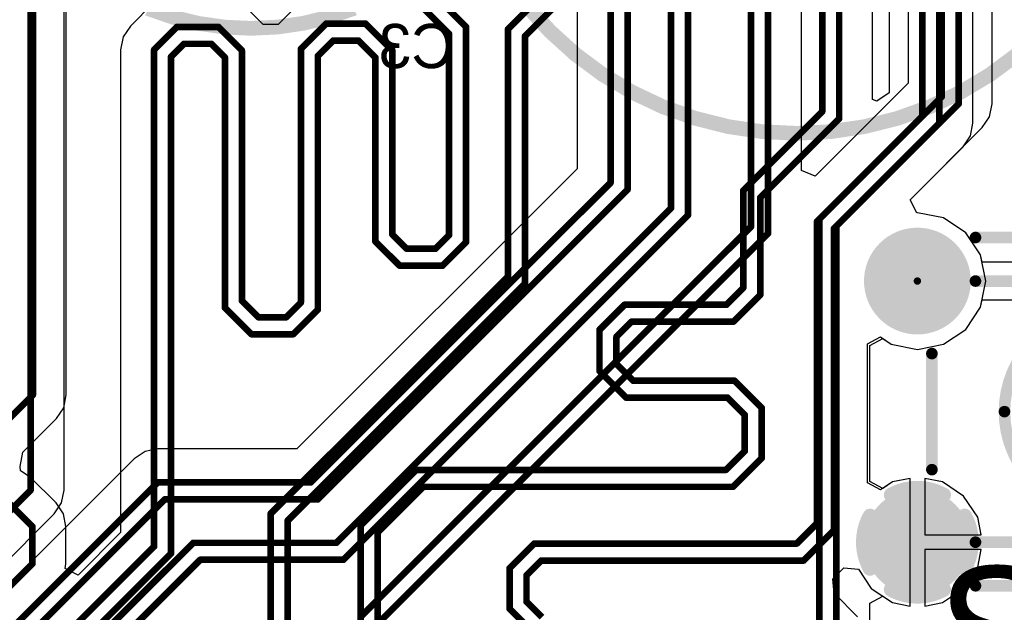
# Model space of a CAD drawing. Header units: millimetres. Extents: x 1.4 to 10.4, y 0 to 10.9.
# Tile 108 of 177: x 7.713 to 8.381, y 2.464 to 2.866. Entities that reach past the tile are written whole.
import ezdxf

# ---------------------------------------------------------------- set-up
doc = ezdxf.new("R2010")
doc.units = ezdxf.units.MM
doc.header["$MEASUREMENT"] = 0
for name, color, linetype in [('BottomLayer', 5, 'Continuous'), ('BottomOverlay', 54, 'Continuous'), ('BottomSolder', 6, 'Continuous'), ('InternalPlane1', 76, 'Continuous'), ('InternalPlane2', 16, 'Continuous'), ('TopLayer', 1, 'Continuous'), ('TopOverlay', 2, 'Continuous'), ('TopSolder', 216, 'Continuous')]:
    doc.layers.add(name, color=color, linetype=linetype)

msp = doc.modelspace()

# ---------------------------------------------------------------- linework, layer by layer
at = {"layer": 'BottomLayer'}
for p, q in [((8.24344, 2.76358), (8.24344, 3.13635)), ((7.74344, 2.54675), (7.74344, 3.12748)), ((8.37269, 2.80874), (8.37269, 3.03675)), ((8.31581, 3.02259), (8.31581, 2.8229)), ((8.09131, 2.9816), (8.09131, 2.76466)), ((8.31581, 2.8229), (8.25267, 2.75976)), ((8.37096, 2.80006), (8.37269, 2.80874)), ((8.36604, 2.7927), (8.37096, 2.80006)), ((8.31705, 2.7437), (8.36604, 2.7927)), ((8.36604, 2.7927), (8.36604, 2.7927)), ((8.09131, 2.76466), (7.90134, 2.57469)), ((8.25267, 2.75976), (8.24344, 2.76358)), ((8.32176, 2.73488), (8.31705, 2.7437)), ((8.32205, 2.73494), (8.32176, 2.73488)), ((8.33979, 2.73141), (8.32205, 2.73494)), ((8.35483, 2.72136), (8.33979, 2.73141)), ((8.36487, 2.70632), (8.35483, 2.72136)), ((8.36587, 2.70133), (8.36487, 2.70632)), ((8.53413, 2.70133), (8.36587, 2.70133)), ((8.35483, 2.6558), (8.36487, 2.67084)), ((8.36487, 2.67084), (8.36587, 2.67584)), ((8.36587, 2.67584), (8.53413, 2.67584)), ((8.33979, 2.64576), (8.35483, 2.6558)), ((8.28969, 2.64492), (8.29851, 2.64963)), ((8.28969, 2.55268), (8.28969, 2.64492)), ((8.29851, 2.64963), (8.30431, 2.64576)), ((8.30431, 2.64576), (8.32205, 2.64223)), ((8.32205, 2.64223), (8.33979, 2.64576)), ((7.79832, 2.57296), (7.79096, 2.56804)), ((7.807, 2.57469), (7.79832, 2.57296)), ((7.90134, 2.57469), (7.807, 2.57469)), ((7.807, 2.57469), (7.807, 2.57469)), ((7.79096, 2.56804), (7.6908, 2.46788)), ((8.29851, 2.54796), (8.28969, 2.55268)), ((8.30509, 2.55236), (8.29851, 2.54796)), ((8.31705, 2.55474), (8.30509, 2.55236)), ((8.31705, 2.51142), (8.31705, 2.55474)), ((8.33901, 2.55236), (8.32705, 2.55474)), ((8.32705, 2.55474), (8.32705, 2.51642)), ((8.35338, 2.54275), (8.33901, 2.55236)), ((7.74171, 2.53807), (7.74344, 2.54675)), ((7.74344, 2.54675), (7.74344, 2.54675)), ((7.73679, 2.53071), (7.74171, 2.53807)), ((8.36299, 2.52838), (8.35338, 2.54275)), ((7.67951, 2.47342), (7.73679, 2.53071)), ((7.73679, 2.53071), (7.73679, 2.53071)), ((8.36537, 2.51642), (8.36299, 2.52838)), ((8.31705, 2.4681), (8.31705, 2.51142)), ((8.32705, 2.51642), (8.36537, 2.51642)), ((8.36537, 2.50642), (8.32705, 2.50642)), ((8.32705, 2.50642), (8.32705, 2.4681)), ((8.36299, 2.49446), (8.36537, 2.50642)), ((8.35338, 2.48008), (8.36299, 2.49446)), ((8.33901, 2.47047), (8.35338, 2.48008)), ((8.28969, 2.47016), (8.29851, 2.47487)), ((8.29851, 2.47487), (8.30509, 2.47047)), ((8.30509, 2.47047), (8.31705, 2.4681)), ((8.32705, 2.4681), (8.33901, 2.47047)), ((8.28969, 2.41674), (8.28969, 2.47016))]:
    msp.add_line(p, q, dxfattribs=at)
for points, const_width in [([(7.72075, 2.54675), (7.72075, 3.14575)], 0.0045), ([(8.20925, 2.72551), (8.20925, 3.14575)], 0.0045), ([(8.22075, 2.72075), (8.22075, 3.14575)], 0.0045), ([(8.1665, 2.73324), (8.1665, 3.03976)], 0.0045), ([(8.35, 2.80874), (8.35, 3.03675)], 0.0045), ([(8.155, 2.738), (8.155, 3.035)], 0.0045), ([(8.3385, 2.8135), (8.3385, 3.03199)], 0.0045), ([(8.1255, 2.7505), (8.1255, 2.99576)], 0.0045), ([(8.114, 2.75526), (8.114, 2.991)], 0.0045), ([(8.2555, 2.7305), (8.3385, 2.8135)], 0.0045), ([(8.267, 2.72574), (8.35, 2.80874)], 0.0045), ([(7.91074, 2.552), (8.114, 2.75526)], 0.0045), ([(7.9155, 2.5405), (8.1255, 2.7505)], 0.0045), ([(7.928, 2.511), (8.155, 2.738)], 0.0045), ([(7.93276, 2.4995), (8.1665, 2.73324)], 0.0045), ([(8.2555, 2.4215), (8.2555, 2.7305)], 0.0045), ([(7.94524, 2.4615), (8.20925, 2.72551)], 0.0045), ([(8.267, 2.41674), (8.267, 2.72574)], 0.0045), ([(7.95, 2.45), (8.22075, 2.72075)], 0.0045), ([(8.32205, 2.68858), (8.57795, 2.68858)], 0.005), ([(7.6965, 2.4415), (7.807, 2.552)], 0.0045), ([(7.807, 2.552), (7.91074, 2.552)], 0.0045), ([(7.6535, 2.4795), (7.72075, 2.54675)], 0.0045), ([(7.70126, 2.43), (7.81176, 2.5405)], 0.0045), ([(7.81176, 2.5405), (7.9155, 2.5405)], 0.0045), ([(7.7215, 2.4015), (7.831, 2.511)], 0.0045), ([(7.831, 2.511), (7.928, 2.511)], 0.0045), ([(7.72626, 2.39), (7.83576, 2.4995)], 0.0045), ([(7.83576, 2.4995), (7.93276, 2.4995)], 0.0045)]:
    msp.add_lwpolyline(points, dxfattribs=dict(at, const_width=const_width))
for points, const_width in [([(8.33737, 2.8135, 1), (8.33962, 2.8135, 1)], 0.00225), ([(8.33737, 2.8135, 1), (8.33962, 2.8135, 1)], 0.00225), ([(8.34887, 2.80874, 1), (8.35112, 2.80874, 1)], 0.00225), ([(8.34887, 2.80874, 1), (8.35112, 2.80874, 1)], 0.00225), ([(8.11288, 2.75526, 1), (8.11513, 2.75526, 1)], 0.00225), ([(8.11288, 2.75526, 1), (8.11513, 2.75526, 1)], 0.00225), ([(8.12438, 2.7505, 1), (8.12663, 2.7505, 1)], 0.00225), ([(8.12438, 2.7505, 1), (8.12663, 2.7505, 1)], 0.00225), ([(8.15387, 2.738, 1), (8.15612, 2.738, 1)], 0.00225), ([(8.15387, 2.738, 1), (8.15612, 2.738, 1)], 0.00225), ([(8.16537, 2.73324, 1), (8.16762, 2.73324, 1)], 0.00225), ([(8.16537, 2.73324, 1), (8.16762, 2.73324, 1)], 0.00225), ([(8.25437, 2.7305, 1), (8.25662, 2.7305, 1)], 0.00225), ([(8.25437, 2.7305, 1), (8.25662, 2.7305, 1)], 0.00225), ([(8.20813, 2.72551, 1), (8.21038, 2.72551, 1)], 0.00225), ([(8.20813, 2.72551, 1), (8.21038, 2.72551, 1)], 0.00225), ([(8.26587, 2.72574, 1), (8.26812, 2.72574, 1)], 0.00225), ([(8.26587, 2.72574, 1), (8.26812, 2.72574, 1)], 0.00225), ([(8.21963, 2.72075, 1), (8.22188, 2.72075, 1)], 0.00225), ([(8.21963, 2.72075, 1), (8.22188, 2.72075, 1)], 0.00225), ([(8.30531, 2.68858, 1), (8.33878, 2.68858, 1)], 0.03346), ([(8.3208, 2.68858, 1), (8.3233, 2.68858, 1)], 0.0025), ([(7.80588, 2.552, 1), (7.80813, 2.552, 1)], 0.00225), ([(7.80588, 2.552, 1), (7.80813, 2.552, 1)], 0.00225), ([(7.90961, 2.552, 1), (7.91186, 2.552, 1)], 0.00225), ([(7.90961, 2.552, 1), (7.91186, 2.552, 1)], 0.00225), ([(7.71962, 2.54675, 1), (7.72187, 2.54675, 1)], 0.00225), ([(7.71962, 2.54675, 1), (7.72187, 2.54675, 1)], 0.00225), ([(8.30531, 2.51142, 1), (8.33878, 2.51142, 1)], 0.03346), ([(7.81064, 2.5405, 1), (7.81289, 2.5405, 1)], 0.00225), ([(7.81064, 2.5405, 1), (7.81289, 2.5405, 1)], 0.00225), ([(7.91437, 2.5405, 1), (7.91662, 2.5405, 1)], 0.00225), ([(7.91437, 2.5405, 1), (7.91662, 2.5405, 1)], 0.00225), ([(7.82988, 2.511, 1), (7.83212, 2.511, 1)], 0.00225), ([(7.82988, 2.511, 1), (7.83212, 2.511, 1)], 0.00225), ([(7.92687, 2.511, 1), (7.92912, 2.511, 1)], 0.00225), ([(7.92687, 2.511, 1), (7.92912, 2.511, 1)], 0.00225), ([(7.83464, 2.4995, 1), (7.83689, 2.4995, 1)], 0.00225), ([(7.83464, 2.4995, 1), (7.83689, 2.4995, 1)], 0.00225), ([(7.93164, 2.4995, 1), (7.93389, 2.4995, 1)], 0.00225), ([(7.93164, 2.4995, 1), (7.93389, 2.4995, 1)], 0.00225)]:
    msp.add_lwpolyline(points, format="xyb", close=True, dxfattribs=dict(at, const_width=const_width))
at = {"layer": 'BottomOverlay', "const_width": 0.01}
msp.add_lwpolyline([(8.47622, 3.025, 1), (8.00378, 3.025, 1)], format="xyb", close=True, dxfattribs=at)
msp.add_lwpolyline([(7.94007, 2.87358, -0.193223), (7.80036, 2.87341)], format="xyb", dxfattribs=at)
at = {"layer": 'BottomSolder', "const_width": 0.03622}
for points in [[(8.30394, 2.68858, 1), (8.34016, 2.68858, 1)], [(8.30394, 2.51142, 1), (8.34016, 2.51142, 1)]]:
    msp.add_lwpolyline(points, format="xyb", close=True, dxfattribs=at)
at = {"layer": 'InternalPlane1'}
for points, const_width in [([(8.30622, 2.68858, 1), (8.33787, 2.68858, 1)], 0.03165), ([(8.30178, 2.54348, 1), (8.30678, 2.54348, 1)], 0.005), ([(8.33732, 2.54348, 1), (8.34232, 2.54348, 1)], 0.005), ([(8.28749, 2.52919, 1), (8.29249, 2.52919, 1)], 0.005), ([(8.35161, 2.52919, 1), (8.35661, 2.52919, 1)], 0.005), ([(8.28749, 2.49365, 1), (8.29249, 2.49365, 1)], 0.005), ([(8.35161, 2.49365, 1), (8.35661, 2.49365, 1)], 0.005), ([(8.30178, 2.47936, 1), (8.30678, 2.47936, 1)], 0.005), ([(8.33732, 2.47936, 1), (8.34232, 2.47936, 1)], 0.005)]:
    msp.add_lwpolyline(points, format="xyb", close=True, dxfattribs=dict(at, const_width=const_width))
at = {"layer": 'InternalPlane1', "const_width": 0.01}
for points in [[(8.30428, 2.54348, -0.258618), (8.33982, 2.54348)], [(8.28999, 2.49365, -0.258618), (8.28999, 2.52919)], [(8.35411, 2.52919, -0.258618), (8.35411, 2.49365)], [(8.33982, 2.47936, -0.258618), (8.30428, 2.47936)]]:
    msp.add_lwpolyline(points, format="xyb", dxfattribs=at)
at = {"layer": 'InternalPlane2', "const_width": 0.03165}
for points in [[(8.30622, 2.68858, 1), (8.33787, 2.68858, 1)], [(8.30622, 2.51142, 1), (8.33787, 2.51142, 1)]]:
    msp.add_lwpolyline(points, format="xyb", close=True, dxfattribs=at)
at = {"layer": 'TopLayer'}
for p, q in [((7.74497, 2.61129), (7.74497, 2.97661)), ((8.35969, 2.79574), (8.35969, 2.95026)), ((8.30281, 2.9361), (8.30281, 2.81622)), ((8.29169, 2.81183), (8.29169, 2.91222)), ((7.90519, 2.87928), (7.8885, 2.86258)), ((7.80396, 2.87704), (7.78846, 2.86154)), ((7.8785, 2.86258), (7.86404, 2.87704)), ((7.78846, 2.86154), (7.78354, 2.85418)), ((7.8885, 2.86258), (7.8785, 2.86258)), ((7.78354, 2.85418), (7.78181, 2.8455)), ((7.78181, 2.8455), (7.78181, 2.8455)), ((7.78181, 2.8455), (7.78181, 2.5179)), ((8.2945, 2.81067), (8.29169, 2.81183)), ((8.30281, 2.81622), (8.2945, 2.81067)), ((8.35796, 2.78706), (8.35969, 2.79574)), ((8.35969, 2.79574), (8.35969, 2.79574)), ((8.35304, 2.7797), (8.35796, 2.78706)), ((8.35796, 2.78706), (8.35796, 2.78706)), ((8.35796, 2.78706), (8.35796, 2.78706)), ((8.31705, 2.7437), (8.35304, 2.77969)), ((8.35304, 2.77969), (8.35304, 2.7797)), ((8.32176, 2.73488), (8.31705, 2.7437)), ((8.32205, 2.73494), (8.32176, 2.73488)), ((8.33979, 2.73141), (8.32205, 2.73494)), ((8.35483, 2.72136), (8.33979, 2.73141)), ((8.36487, 2.70632), (8.35483, 2.72136)), ((8.3684, 2.68858), (8.36487, 2.70632)), ((8.36487, 2.67084), (8.3684, 2.68858)), ((8.35483, 2.6558), (8.36487, 2.67084)), ((8.28819, 2.64592), (8.29701, 2.65064)), ((8.29701, 2.65064), (8.30431, 2.64576)), ((8.33979, 2.64576), (8.35483, 2.6558)), ((8.28819, 2.55167), (8.28819, 2.64592)), ((8.30431, 2.64576), (8.32205, 2.64223)), ((8.32205, 2.64223), (8.33979, 2.64576)), ((7.74324, 2.6026), (7.74497, 2.61129)), ((7.74497, 2.61129), (7.74497, 2.61129)), ((7.73833, 2.59524), (7.74324, 2.6026)), ((7.74324, 2.6026), (7.74324, 2.6026)), ((7.74324, 2.6026), (7.74324, 2.6026)), ((7.71558, 2.57249), (7.73833, 2.59524)), ((7.73833, 2.59524), (7.73833, 2.59524)), ((7.71367, 2.56289), (7.71558, 2.57249)), ((7.71396, 2.55994), (7.71367, 2.56289)), ((7.72054, 2.55554), (7.71396, 2.55994)), ((7.73804, 2.53804), (7.72054, 2.55554)), ((8.29701, 2.54696), (8.28819, 2.55167)), ((8.30509, 2.55236), (8.29701, 2.54696)), ((8.31705, 2.55474), (8.30509, 2.55236)), ((8.31705, 2.51142), (8.31705, 2.55474)), ((8.33901, 2.55236), (8.32705, 2.55474)), ((8.32705, 2.55474), (8.32705, 2.51642)), ((8.35338, 2.54275), (8.33901, 2.55236)), ((7.74296, 2.53068), (7.73804, 2.53804)), ((7.73804, 2.53804), (7.73804, 2.53804)), ((8.36299, 2.52838), (8.35338, 2.54275)), ((7.74469, 2.522), (7.74296, 2.53068)), ((8.36537, 2.51642), (8.36299, 2.52838)), ((7.74469, 2.49674), (7.74469, 2.522)), ((7.78181, 2.5179), (7.7529, 2.48898)), ((8.31705, 2.4681), (8.31705, 2.51142)), ((8.32705, 2.51642), (8.36537, 2.51642)), ((8.36537, 2.50642), (8.32705, 2.50642)), ((8.32705, 2.50642), (8.32705, 2.4681)), ((8.36299, 2.49446), (8.36537, 2.50642)), ((7.74408, 2.4937), (7.74469, 2.49674)), ((7.7529, 2.48898), (7.74408, 2.4937)), ((8.26468, 2.48659), (8.2721, 2.49402)), ((8.2721, 2.49402), (8.28205, 2.49304)), ((8.28205, 2.49304), (8.29071, 2.48008)), ((8.35338, 2.48008), (8.36299, 2.49446)), ((8.26566, 2.47664), (8.26468, 2.48659)), ((8.29071, 2.48008), (8.30509, 2.47047)), ((8.33901, 2.47047), (8.35338, 2.48008)), ((8.2658, 2.47654), (8.26566, 2.47664)), ((8.28154, 2.46081), (8.2658, 2.47654)), ((8.30509, 2.47047), (8.31705, 2.4681)), ((8.32705, 2.4681), (8.33901, 2.47047))]:
    msp.add_line(p, q, dxfattribs=at)
at = {"layer": 'TopLayer', "const_width": 0.0045}
for points in [[(7.72229, 2.61129), (7.72229, 2.986)], [(8.337, 2.79574), (8.337, 2.95026)], [(8.3255, 2.8005), (8.3255, 2.9455)], [(7.93126, 2.92948), (8.0045, 2.85624)], [(7.94276, 2.93424), (8.016, 2.861)], [(8.269, 2.79874), (8.269, 2.91222)], [(8.2575, 2.8035), (8.2575, 2.90746)], [(8.0445, 2.8595), (8.0755, 2.8905)], [(8.056, 2.85474), (8.08026, 2.879)], [(7.904, 2.846), (7.92124, 2.86324)], [(7.92124, 2.86324), (7.94776, 2.86324)], [(7.94776, 2.86324), (7.966, 2.845)], [(7.8045, 2.8455), (7.82, 2.861)], [(7.82, 2.861), (7.848, 2.861)], [(7.848, 2.861), (7.864, 2.845)], [(8.0045, 2.71976), (8.0045, 2.85624)], [(8.016, 2.715), (8.016, 2.861)], [(8.0445, 2.69176), (8.0445, 2.8595)], [(7.816, 2.84074), (7.82476, 2.8495)], [(7.82476, 2.8495), (7.84324, 2.8495)], [(7.84324, 2.8495), (7.8525, 2.84024)], [(7.9155, 2.84124), (7.926, 2.85174)], [(7.926, 2.85174), (7.943, 2.85174)], [(7.943, 2.85174), (7.9545, 2.84024)], [(8.056, 2.687), (8.056, 2.85474)], [(7.8045, 2.5085), (7.8045, 2.8455)], [(7.864, 2.67526), (7.864, 2.845)], [(7.904, 2.674), (7.904, 2.846)], [(7.966, 2.72026), (7.966, 2.845)], [(7.816, 2.50374), (7.816, 2.84074)], [(7.8525, 2.6705), (7.8525, 2.84024)], [(7.9155, 2.66924), (7.9155, 2.84124)], [(7.9545, 2.7155), (7.9545, 2.84024)], [(8.204, 2.75), (8.2575, 2.8035)], [(8.2155, 2.74524), (8.269, 2.79874)], [(8.254, 2.729), (8.3255, 2.8005)], [(8.2655, 2.72424), (8.337, 2.79574)], [(8.204, 2.684), (8.204, 2.75)], [(8.2155, 2.67924), (8.2155, 2.74524)], [(8.254, 2.52426), (8.254, 2.729)], [(8.2655, 2.5195), (8.2655, 2.72424)], [(7.9545, 2.7155), (7.971, 2.699)], [(7.966, 2.72026), (7.97576, 2.7105)], [(7.99524, 2.7105), (8.0045, 2.71976)], [(7.97576, 2.7105), (7.99524, 2.7105)], [(8, 2.699), (8.016, 2.715)], [(7.971, 2.699), (8, 2.699)], [(7.8835, 2.53076), (8.0445, 2.69176)], [(7.895, 2.526), (8.056, 2.687)], [(8.1925, 2.6725), (8.204, 2.684)], [(7.864, 2.67526), (7.87526, 2.664)], [(8.19726, 2.661), (8.2155, 2.67924)], [(7.8525, 2.6705), (7.8705, 2.6525)], [(7.894, 2.664), (7.904, 2.674)], [(7.89876, 2.6525), (7.9155, 2.66924)], [(8.1065, 2.6555), (8.1235, 2.6725)], [(8.1235, 2.6725), (8.1925, 2.6725)], [(7.87526, 2.664), (7.894, 2.664)], [(8.1065, 2.6275), (8.1065, 2.6555)], [(8.118, 2.65074), (8.12826, 2.661)], [(8.12826, 2.661), (8.19726, 2.661)], [(7.8705, 2.6525), (7.89876, 2.6525)], [(8.118, 2.63226), (8.118, 2.65074)], [(8.118, 2.63226), (8.12926, 2.621)], [(8.1065, 2.6275), (8.1245, 2.6095)], [(8.12926, 2.621), (8.198, 2.621)], [(8.198, 2.621), (8.2165, 2.6025)], [(7.69, 2.579), (7.72229, 2.61129)], [(8.1245, 2.6095), (8.19324, 2.6095)], [(8.19324, 2.6095), (8.205, 2.59774)], [(8.2165, 2.5685), (8.2165, 2.6025)], [(8.205, 2.57326), (8.205, 2.59774)], [(8.19224, 2.5605), (8.205, 2.57326)], [(8.197, 2.549), (8.2165, 2.5685)], [(7.9445, 2.52276), (7.98224, 2.5605)], [(7.98224, 2.5605), (8.19224, 2.5605)], [(7.956, 2.518), (7.987, 2.549)], [(7.987, 2.549), (8.197, 2.549)], [(7.7045, 2.5395), (7.722, 2.522)], [(7.8835, 2.4525), (7.8835, 2.53076)], [(7.722, 2.49674), (7.722, 2.522)], [(7.895, 2.44774), (7.895, 2.526)], [(7.9445, 2.2885), (7.9445, 2.52276)], [(8.24024, 2.5105), (8.254, 2.52426)], [(7.956, 2.29326), (7.956, 2.518)], [(8.245, 2.499), (8.2655, 2.5195)], [(7.736, 2.44), (7.8045, 2.5085)], [(8.0455, 2.49376), (8.06224, 2.5105)], [(8.06224, 2.5105), (8.24024, 2.5105)], [(7.74076, 2.4285), (7.816, 2.50374)], [(7.70476, 2.4795), (7.722, 2.49674)], [(8.057, 2.489), (8.067, 2.499)], [(8.067, 2.499), (8.245, 2.499)], [(8.0455, 2.46624), (8.0455, 2.49376)], [(8.057, 2.471), (8.057, 2.489)], [(8.057, 2.471), (8.0675, 2.4605)], [(8.0455, 2.46624), (8.06274, 2.449)]]:
    msp.add_lwpolyline(points, dxfattribs=at)
at = {"layer": 'TopLayer'}
for points, const_width in [([(7.92011, 2.86324, 1), (7.92236, 2.86324, 1)], 0.00225), ([(7.92011, 2.86324, 1), (7.92236, 2.86324, 1)], 0.00225), ([(7.94664, 2.86324, 1), (7.94889, 2.86324, 1)], 0.00225), ([(7.94664, 2.86324, 1), (7.94889, 2.86324, 1)], 0.00225), ([(7.81888, 2.861, 1), (7.82113, 2.861, 1)], 0.00225), ([(7.81888, 2.861, 1), (7.82113, 2.861, 1)], 0.00225), ([(7.84687, 2.861, 1), (7.84912, 2.861, 1)], 0.00225), ([(7.84687, 2.861, 1), (7.84912, 2.861, 1)], 0.00225), ([(8.00338, 2.85624, 1), (8.00563, 2.85624, 1)], 0.00225), ([(8.00338, 2.85624, 1), (8.00563, 2.85624, 1)], 0.00225), ([(8.01487, 2.861, 1), (8.01713, 2.861, 1)], 0.00225), ([(8.01487, 2.861, 1), (8.01713, 2.861, 1)], 0.00225), ([(8.04337, 2.8595, 1), (8.04562, 2.8595, 1)], 0.00225), ([(8.04337, 2.8595, 1), (8.04562, 2.8595, 1)], 0.00225), ([(7.82364, 2.8495, 1), (7.82589, 2.8495, 1)], 0.00225), ([(7.82364, 2.8495, 1), (7.82589, 2.8495, 1)], 0.00225), ([(7.84211, 2.8495, 1), (7.84436, 2.8495, 1)], 0.00225), ([(7.84211, 2.8495, 1), (7.84436, 2.8495, 1)], 0.00225), ([(7.92488, 2.85174, 1), (7.92713, 2.85174, 1)], 0.00225), ([(7.92488, 2.85174, 1), (7.92713, 2.85174, 1)], 0.00225), ([(7.94187, 2.85174, 1), (7.94412, 2.85174, 1)], 0.00225), ([(7.94187, 2.85174, 1), (7.94412, 2.85174, 1)], 0.00225), ([(8.05487, 2.85474, 1), (8.05712, 2.85474, 1)], 0.00225), ([(8.05487, 2.85474, 1), (8.05712, 2.85474, 1)], 0.00225), ([(7.80337, 2.8455, 1), (7.80563, 2.8455, 1)], 0.00225), ([(7.80337, 2.8455, 1), (7.80563, 2.8455, 1)], 0.00225), ([(7.86287, 2.845, 1), (7.86512, 2.845, 1)], 0.00225), ([(7.86287, 2.845, 1), (7.86512, 2.845, 1)], 0.00225), ([(7.90287, 2.846, 1), (7.90512, 2.846, 1)], 0.00225), ([(7.90287, 2.846, 1), (7.90512, 2.846, 1)], 0.00225), ([(7.96488, 2.845, 1), (7.96713, 2.845, 1)], 0.00225), ([(7.96488, 2.845, 1), (7.96713, 2.845, 1)], 0.00225), ([(7.81487, 2.84074, 1), (7.81712, 2.84074, 1)], 0.00225), ([(7.81487, 2.84074, 1), (7.81712, 2.84074, 1)], 0.00225), ([(7.85137, 2.84024, 1), (7.85363, 2.84024, 1)], 0.00225), ([(7.85137, 2.84024, 1), (7.85363, 2.84024, 1)], 0.00225), ([(7.91437, 2.84124, 1), (7.91662, 2.84124, 1)], 0.00225), ([(7.91437, 2.84124, 1), (7.91662, 2.84124, 1)], 0.00225), ([(7.95338, 2.84024, 1), (7.95563, 2.84024, 1)], 0.00225), ([(7.95338, 2.84024, 1), (7.95563, 2.84024, 1)], 0.00225), ([(8.25638, 2.8035, 1), (8.25863, 2.8035, 1)], 0.00225), ([(8.25638, 2.8035, 1), (8.25863, 2.8035, 1)], 0.00225), ([(8.26788, 2.79874, 1), (8.27013, 2.79874, 1)], 0.00225), ([(8.26788, 2.79874, 1), (8.27013, 2.79874, 1)], 0.00225), ([(8.32437, 2.8005, 1), (8.32662, 2.8005, 1)], 0.00225), ([(8.32437, 2.8005, 1), (8.32662, 2.8005, 1)], 0.00225), ([(8.33587, 2.79574, 1), (8.33812, 2.79574, 1)], 0.00225), ([(8.33587, 2.79574, 1), (8.33812, 2.79574, 1)], 0.00225), ([(8.20288, 2.75, 1), (8.20513, 2.75, 1)], 0.00225), ([(8.20288, 2.75, 1), (8.20513, 2.75, 1)], 0.00225), ([(8.21438, 2.74524, 1), (8.21663, 2.74524, 1)], 0.00225), ([(8.21438, 2.74524, 1), (8.21663, 2.74524, 1)], 0.00225), ([(8.25287, 2.729, 1), (8.25512, 2.729, 1)], 0.00225), ([(8.25287, 2.729, 1), (8.25512, 2.729, 1)], 0.00225), ([(8.26437, 2.72424, 1), (8.26662, 2.72424, 1)], 0.00225), ([(8.26437, 2.72424, 1), (8.26662, 2.72424, 1)], 0.00225), ([(7.95338, 2.7155, 1), (7.95563, 2.7155, 1)], 0.00225), ([(7.95338, 2.7155, 1), (7.95563, 2.7155, 1)], 0.00225), ([(7.96488, 2.72026, 1), (7.96713, 2.72026, 1)], 0.00225), ([(7.96488, 2.72026, 1), (7.96713, 2.72026, 1)], 0.00225), ([(8.00338, 2.71976, 1), (8.00563, 2.71976, 1)], 0.00225), ([(8.00338, 2.71976, 1), (8.00563, 2.71976, 1)], 0.00225), ([(8.30531, 2.68858, 1), (8.33878, 2.68858, 1)], 0.03346), ([(7.97464, 2.7105, 1), (7.97689, 2.7105, 1)], 0.00225), ([(7.97464, 2.7105, 1), (7.97689, 2.7105, 1)], 0.00225), ([(7.99411, 2.7105, 1), (7.99636, 2.7105, 1)], 0.00225), ([(7.99411, 2.7105, 1), (7.99636, 2.7105, 1)], 0.00225), ([(8.01487, 2.715, 1), (8.01713, 2.715, 1)], 0.00225), ([(8.01487, 2.715, 1), (8.01713, 2.715, 1)], 0.00225), ([(7.96988, 2.699, 1), (7.97213, 2.699, 1)], 0.00225), ([(7.96988, 2.699, 1), (7.97213, 2.699, 1)], 0.00225), ([(7.99887, 2.699, 1), (8.00113, 2.699, 1)], 0.00225), ([(7.99887, 2.699, 1), (8.00113, 2.699, 1)], 0.00225), ([(8.04337, 2.69176, 1), (8.04562, 2.69176, 1)], 0.00225), ([(8.04337, 2.69176, 1), (8.04562, 2.69176, 1)], 0.00225), ([(8.05487, 2.687, 1), (8.05712, 2.687, 1)], 0.00225), ([(8.05487, 2.687, 1), (8.05712, 2.687, 1)], 0.00225), ([(8.20288, 2.684, 1), (8.20513, 2.684, 1)], 0.00225), ([(8.20288, 2.684, 1), (8.20513, 2.684, 1)], 0.00225), ([(7.86287, 2.67526, 1), (7.86512, 2.67526, 1)], 0.00225), ([(7.86287, 2.67526, 1), (7.86512, 2.67526, 1)], 0.00225), ([(8.21438, 2.67924, 1), (8.21663, 2.67924, 1)], 0.00225), ([(8.21438, 2.67924, 1), (8.21663, 2.67924, 1)], 0.00225), ([(7.85137, 2.6705, 1), (7.85363, 2.6705, 1)], 0.00225), ([(7.85137, 2.6705, 1), (7.85363, 2.6705, 1)], 0.00225), ([(7.90287, 2.674, 1), (7.90512, 2.674, 1)], 0.00225), ([(7.90287, 2.674, 1), (7.90512, 2.674, 1)], 0.00225), ([(7.91437, 2.66924, 1), (7.91662, 2.66924, 1)], 0.00225), ([(7.91437, 2.66924, 1), (7.91662, 2.66924, 1)], 0.00225), ([(8.12237, 2.6725, 1), (8.12462, 2.6725, 1)], 0.00225), ([(8.12237, 2.6725, 1), (8.12462, 2.6725, 1)], 0.00225), ([(8.19138, 2.6725, 1), (8.19363, 2.6725, 1)], 0.00225), ([(8.19138, 2.6725, 1), (8.19363, 2.6725, 1)], 0.00225), ([(7.87414, 2.664, 1), (7.87639, 2.664, 1)], 0.00225), ([(7.87414, 2.664, 1), (7.87639, 2.664, 1)], 0.00225), ([(7.89288, 2.664, 1), (7.89513, 2.664, 1)], 0.00225), ([(7.89288, 2.664, 1), (7.89513, 2.664, 1)], 0.00225), ([(8.10538, 2.6555, 1), (8.10763, 2.6555, 1)], 0.00225), ([(8.10538, 2.6555, 1), (8.10763, 2.6555, 1)], 0.00225), ([(8.12714, 2.661, 1), (8.12939, 2.661, 1)], 0.00225), ([(8.12714, 2.661, 1), (8.12939, 2.661, 1)], 0.00225), ([(8.19614, 2.661, 1), (8.19839, 2.661, 1)], 0.00225), ([(8.19614, 2.661, 1), (8.19839, 2.661, 1)], 0.00225), ([(7.86937, 2.6525, 1), (7.87162, 2.6525, 1)], 0.00225), ([(7.86937, 2.6525, 1), (7.87162, 2.6525, 1)], 0.00225), ([(7.89764, 2.6525, 1), (7.89989, 2.6525, 1)], 0.00225), ([(7.89764, 2.6525, 1), (7.89989, 2.6525, 1)], 0.00225), ([(8.11688, 2.65074, 1), (8.11913, 2.65074, 1)], 0.00225), ([(8.11688, 2.65074, 1), (8.11913, 2.65074, 1)], 0.00225), ([(8.11688, 2.63226, 1), (8.11913, 2.63226, 1)], 0.00225), ([(8.11688, 2.63226, 1), (8.11913, 2.63226, 1)], 0.00225), ([(8.10538, 2.6275, 1), (8.10763, 2.6275, 1)], 0.00225), ([(8.10538, 2.6275, 1), (8.10763, 2.6275, 1)], 0.00225), ([(8.12814, 2.621, 1), (8.13039, 2.621, 1)], 0.00225), ([(8.12814, 2.621, 1), (8.13039, 2.621, 1)], 0.00225), ([(8.19688, 2.621, 1), (8.19913, 2.621, 1)], 0.00225), ([(8.19688, 2.621, 1), (8.19913, 2.621, 1)], 0.00225), ([(7.72116, 2.61129, 1), (7.72341, 2.61129, 1)], 0.00225), ([(7.72116, 2.61129, 1), (7.72341, 2.61129, 1)], 0.00225), ([(8.12337, 2.6095, 1), (8.12562, 2.6095, 1)], 0.00225), ([(8.12337, 2.6095, 1), (8.12562, 2.6095, 1)], 0.00225), ([(8.19211, 2.6095, 1), (8.19436, 2.6095, 1)], 0.00225), ([(8.19211, 2.6095, 1), (8.19436, 2.6095, 1)], 0.00225), ([(8.21537, 2.6025, 1), (8.21762, 2.6025, 1)], 0.00225), ([(8.21537, 2.6025, 1), (8.21762, 2.6025, 1)], 0.00225), ([(8.20388, 2.59774, 1), (8.20613, 2.59774, 1)], 0.00225), ([(8.20388, 2.59774, 1), (8.20613, 2.59774, 1)], 0.00225), ([(8.20388, 2.57326, 1), (8.20613, 2.57326, 1)], 0.00225), ([(8.20388, 2.57326, 1), (8.20613, 2.57326, 1)], 0.00225), ([(8.21537, 2.5685, 1), (8.21762, 2.5685, 1)], 0.00225), ([(8.21537, 2.5685, 1), (8.21762, 2.5685, 1)], 0.00225), ([(7.98111, 2.5605, 1), (7.98336, 2.5605, 1)], 0.00225), ([(7.98111, 2.5605, 1), (7.98336, 2.5605, 1)], 0.00225), ([(8.19111, 2.5605, 1), (8.19336, 2.5605, 1)], 0.00225), ([(8.19111, 2.5605, 1), (8.19336, 2.5605, 1)], 0.00225), ([(7.98588, 2.549, 1), (7.98813, 2.549, 1)], 0.00225), ([(7.98588, 2.549, 1), (7.98813, 2.549, 1)], 0.00225), ([(8.19587, 2.549, 1), (8.19812, 2.549, 1)], 0.00225), ([(8.19587, 2.549, 1), (8.19812, 2.549, 1)], 0.00225), ([(8.30531, 2.51142, 1), (8.33878, 2.51142, 1)], 0.03346), ([(7.88237, 2.53076, 1), (7.88462, 2.53076, 1)], 0.00225), ([(7.88237, 2.53076, 1), (7.88462, 2.53076, 1)], 0.00225), ([(7.72088, 2.522, 1), (7.72312, 2.522, 1)], 0.00225), ([(7.72088, 2.522, 1), (7.72312, 2.522, 1)], 0.00225), ([(7.89388, 2.526, 1), (7.89612, 2.526, 1)], 0.00225), ([(7.89388, 2.526, 1), (7.89612, 2.526, 1)], 0.00225), ([(7.94337, 2.52276, 1), (7.94562, 2.52276, 1)], 0.00225), ([(7.94337, 2.52276, 1), (7.94562, 2.52276, 1)], 0.00225), ([(8.25287, 2.52426, 1), (8.25512, 2.52426, 1)], 0.00225), ([(8.25287, 2.52426, 1), (8.25512, 2.52426, 1)], 0.00225), ([(7.95488, 2.518, 1), (7.95712, 2.518, 1)], 0.00225), ([(7.95488, 2.518, 1), (7.95712, 2.518, 1)], 0.00225), ([(8.26437, 2.5195, 1), (8.26662, 2.5195, 1)], 0.00225), ([(8.26437, 2.5195, 1), (8.26662, 2.5195, 1)], 0.00225), ([(7.80337, 2.5085, 1), (7.80563, 2.5085, 1)], 0.00225), ([(7.80337, 2.5085, 1), (7.80563, 2.5085, 1)], 0.00225), ([(8.06111, 2.5105, 1), (8.06336, 2.5105, 1)], 0.00225), ([(8.06111, 2.5105, 1), (8.06336, 2.5105, 1)], 0.00225), ([(8.23911, 2.5105, 1), (8.24136, 2.5105, 1)], 0.00225), ([(8.23911, 2.5105, 1), (8.24136, 2.5105, 1)], 0.00225), ([(7.81487, 2.50374, 1), (7.81712, 2.50374, 1)], 0.00225), ([(7.81487, 2.50374, 1), (7.81712, 2.50374, 1)], 0.00225), ([(7.72088, 2.49674, 1), (7.72312, 2.49674, 1)], 0.00225), ([(7.72088, 2.49674, 1), (7.72312, 2.49674, 1)], 0.00225), ([(8.06588, 2.499, 1), (8.06813, 2.499, 1)], 0.00225), ([(8.06588, 2.499, 1), (8.06813, 2.499, 1)], 0.00225), ([(8.24387, 2.499, 1), (8.24612, 2.499, 1)], 0.00225), ([(8.24387, 2.499, 1), (8.24612, 2.499, 1)], 0.00225), ([(8.04438, 2.49376, 1), (8.04663, 2.49376, 1)], 0.00225), ([(8.04438, 2.49376, 1), (8.04663, 2.49376, 1)], 0.00225), ([(8.05588, 2.489, 1), (8.05813, 2.489, 1)], 0.00225), ([(8.05588, 2.489, 1), (8.05813, 2.489, 1)], 0.00225), ([(8.05588, 2.471, 1), (8.05813, 2.471, 1)], 0.00225), ([(8.05588, 2.471, 1), (8.05813, 2.471, 1)], 0.00225), ([(8.04438, 2.46624, 1), (8.04663, 2.46624, 1)], 0.00225), ([(8.04438, 2.46624, 1), (8.04663, 2.46624, 1)], 0.00225)]:
    msp.add_lwpolyline(points, format="xyb", close=True, dxfattribs=dict(at, const_width=const_width))
at = {"layer": 'TopOverlay', "const_width": 0.00787}
for points in [[(8.36142, 2.71811), (8.53858, 2.71811)], [(8.36142, 2.68858), (8.53858, 2.68858)], [(8.33189, 2.56063), (8.33189, 2.63937)], [(8.36142, 2.51142), (8.53858, 2.51142)], [(8.36142, 2.48189), (8.53858, 2.48189)]]:
    msp.add_lwpolyline(points, dxfattribs=at)
at = {"layer": 'TopOverlay'}
for points, const_width in [([(8.35945, 2.71811, 1), (8.36339, 2.71811, 1)], 0.00394), ([(8.35945, 2.68858, 1), (8.36339, 2.68858, 1)], 0.00394), ([(8.5189, 2.6, 1), (8.3811, 2.6, 1)], 0.00787), ([(8.32992, 2.63937, 1), (8.33386, 2.63937, 1)], 0.00394), ([(8.37913, 2.6, 1), (8.38307, 2.6, 1)], 0.00394), ([(8.32992, 2.56063, 1), (8.33386, 2.56063, 1)], 0.00394), ([(8.35945, 2.51142, 1), (8.36339, 2.51142, 1)], 0.00394), ([(8.35945, 2.48189, 1), (8.36339, 2.48189, 1)], 0.00394)]:
    msp.add_lwpolyline(points, format="xyb", close=True, dxfattribs=dict(at, const_width=const_width))
at = {"layer": 'TopSolder', "const_width": 0.03622}
for points in [[(8.30394, 2.68858, 1), (8.34016, 2.68858, 1)], [(8.30394, 2.51142, 1), (8.34016, 2.51142, 1)]]:
    msp.add_lwpolyline(points, format="xyb", close=True, dxfattribs=at)

# ---------------------------------------------------------------- texts
at = {"layer": 'BottomOverlay', "text_generation_flag": 2}
msp.add_text('C3', height=0.03, rotation=360, dxfattribs=at).set_placement((8.008, 2.833))
at = {"layer": 'TopOverlay'}
msp.add_text('SRST#', height=0.09, rotation=360, dxfattribs=at).set_placement((8.335, 2.405))

doc.saveas('drawing.dxf')
